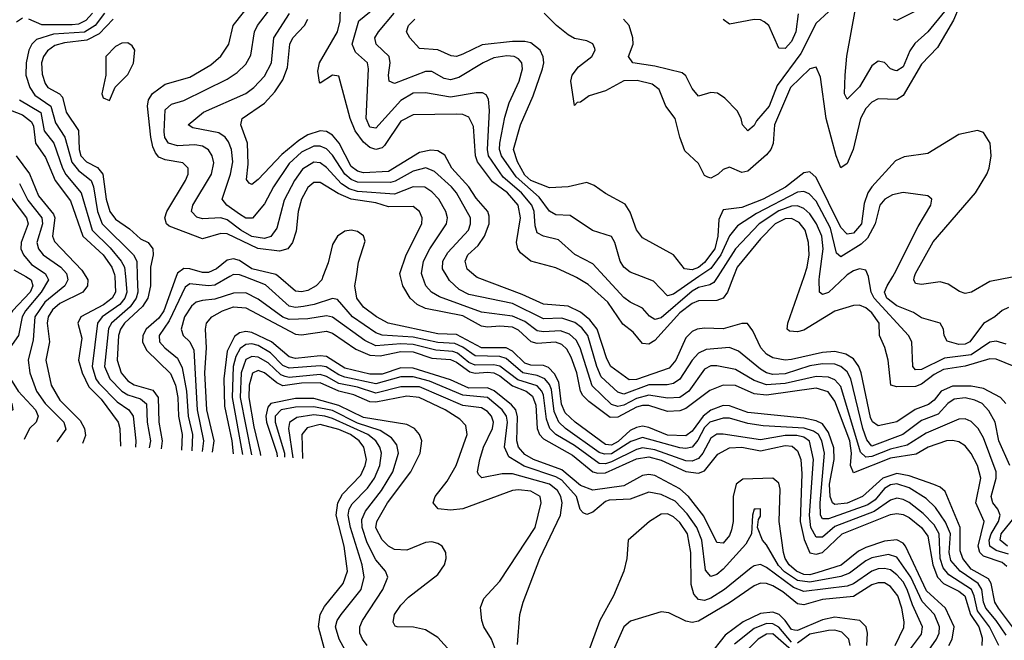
# Model space of a CAD drawing. Header units: inches. Extents: x 884549 to 1028252, y 526810 to 653624.
# Tile 161 of 256: x 921881 to 925057, y 578827 to 580829. Entities that reach past the tile are written whole.
import ezdxf

# ---------------------------------------------------------------- set-up
doc = ezdxf.new("R2010")
doc.units = ezdxf.units.IN
doc.header["$MEASUREMENT"] = 0
doc.layers.add('A9527', color=7, linetype='Continuous')
doc.layers.add('A9528', color=7, linetype='Continuous')

msp = doc.modelspace()

# ---------------------------------------------------------------- linework, layer by layer
at = {"layer": 'A9527', "color": 5}
for points, elevation in [([(921900.6, 580000), (921918.2, 579990), (921923.2, 579970), (921915, 579950), (921857.3, 579890), (921844.2, 579870), (921827.3, 579832.7), (921787.2, 579772.8), (921776.9, 579730), (921784.4, 579690), (921800.8, 579650), (921814.7, 579630), (921854.9, 579590), (921858.5, 579570), (921760.7, 579510), (921694.8, 579488.2)], 2220), ([(921968.2, 580000), (921973.2, 579990), (921950.2, 579950), (921899.1, 579890), (921889.2, 579870), (921876.4, 579810), (921848.8, 579770), (921843, 579750), (921851.2, 579670), (921876, 579630), (921931.4, 579570), (921940.2, 579550), (921933.7, 579530), (921912.6, 579510), (921894.7, 579474.6)], 2240), ([(922033.7, 580000), (922036.1, 579990), (922026.2, 579970), (921962.1, 579917.9), (921929.4, 579870), (921923.9, 579796.1), (921907.6, 579730), (921913.2, 579690), (921934.9, 579630), (921962.8, 579590), (922022.6, 579530), (922030, 579508.2), (922002.4, 579470), (922001, 579467.3)], 2260), ([(922094.3, 580000), (922100.4, 579990), (922099.9, 579970), (922084.6, 579950), (922010, 579912.9), (921986.9, 579893.1), (921972.8, 579870), (921969.4, 579850), (921977.2, 579790), (921965.3, 579730), (921982.2, 579650), (922010, 579600.9), (922075.8, 579535.8), (922090.1, 579510), (922092.9, 579487.1), (922082.8, 579461.7)], 2280), ([(922187.1, 580000), (922189.9, 579950.1), (922179.3, 579930), (922151.3, 579908.7), (922078.1, 579870), (922067.9, 579850), (922081.5, 579801.5), (922070.9, 579730), (922082, 579690), (922104.1, 579644.1), (922144, 579604), (922198.5, 579530), (922204.1, 579510), (922206, 579453.3)], 2320), ([(922221.5, 580000), (922226.3, 579950), (922220.3, 579930), (922204.1, 579910), (922147.1, 579870), (922131.2, 579850), (922114.8, 579710), (922126, 579670), (922135.7, 579655.7), (922195.6, 579595.6), (922233.3, 579570), (922247.2, 579550), (922255.5, 579470), (922254.8, 579450)], 2340), ([(922259.7, 580000), (922261.3, 579950), (922256, 579930), (922237.1, 579902.9), (922177.1, 579850), (922167.6, 579832.4), (922154.7, 579710), (922171.3, 579670), (922209.8, 579629.8), (922230, 579618.1), (922270, 579605.1), (922289.6, 579589.6), (922292.2, 579530), (922302.9, 579470), (922298.4, 579447)], 2360), ([(922302.2, 580000), (922302.2, 579970), (922293.6, 579930), (922276.7, 579903.3), (922218.9, 579850), (922205.4, 579830), (922199.8, 579810), (922195, 579730), (922207.5, 579690), (922230, 579663.3), (922250.4, 579650.4), (922310, 579633.6), (922327.4, 579610), (922329.7, 579530), (922340.7, 579470), (922336.6, 579444.4)], 2380), ([(922385.6, 580000), (922346.1, 579890), (922330, 579865.4), (922288.9, 579830), (922278.4, 579810), (922276.9, 579790), (922290, 579762.1), (922367.6, 579687.6), (922383.5, 579650), (922390.6, 579610), (922392.7, 579550), (922405.1, 579490), (922402.9, 579439.9)], 2420), ([(922558.3, 580000), (922510, 579972.7), (922490, 579970.2), (922430, 579976.3), (922414.2, 579965.8), (922362.9, 579857.1), (922330.4, 579810), (922332, 579790), (922349, 579770), (922390, 579736.3), (922405.1, 579705.1), (922419.3, 579630), (922424.3, 579550), (922438.4, 579490), (922436.1, 579437.6)], 2440), ([(925062.9, 578842.9), (925030.9, 578890.9), (924997.2, 578930), (924989.6, 578950), (924984, 578990), (924972.4, 579010), (924914.2, 579050), (924884.4, 579084.4), (924878.4, 579110), (924882.7, 579170), (924867.6, 579207.6), (924834.6, 579254.6), (924804.3, 579284.3), (924750, 579318.6), (924710, 579331), (924690, 579328.3), (924670, 579316), (924640.1, 579279.9), (924616.5, 579263.5), (924490, 579218), (924470, 579218.3), (924464.2, 579230), (924462.3, 579270), (924477, 579430), (924467.8, 579470), (924457.8, 579490), (924441.8, 579501.8), (924410.9, 579510.9), (924278.8, 579518.8), (924230, 579526.4), (924170, 579543.5), (924150, 579543.7), (924106.8, 579530), (924090, 579513.6), (924067.8, 579472.2), (924050, 579449.2), (924030, 579445), (924010, 579448), (923890, 579480.7), (923852.3, 579467.7), (923790, 579428.2), (923766.7, 579426.7), (923750, 579432.9), (923641.3, 579510), (923619.5, 579530), (923604.7, 579564.7), (923595.8, 579635.8), (923590, 579651.4), (923574.6, 579670), (923550, 579681.3), (923503.2, 579690), (923450, 579735.6), (923430, 579742.2), (923350, 579744.3), (923310, 579772.3), (923284.1, 579784.1), (923230, 579787), (923150, 579804.9), (923050, 579811.4), (923030, 579818.1), (922953.9, 579870), (922905.6, 579925.6), (922890, 579929.6), (922831, 579910), (922796.5, 579903.5), (922770, 579900.5), (922750, 579904.2), (922673.2, 579973.2), (922605.3, 580000)], 2440), ([(922858.7, 580000), (922855, 579990), (922837.5, 579970), (922810, 579955.3), (922790, 579950.7), (922770, 579953.3), (922715.6, 580000)], 2420), ([(925086.2, 578866.2), (925038.4, 578930), (925026.5, 578950), (925014.8, 579010), (925005.3, 579025.3), (924950, 579056), (924922.5, 579090), (924914.8, 579114.8), (924914.1, 579190), (924866.3, 579306.3), (924850, 579320.6), (924829.5, 579329.5), (924750, 579357.3), (924710, 579364.3), (924664.7, 579350), (924599.4, 579290), (924550, 579268.8), (924510, 579264.4), (924502.7, 579270), (924494.8, 579290), (924492.9, 579330), (924507.9, 579410), (924507, 579447), (924490, 579496.8), (924470, 579524.4), (924450, 579534.2), (924410, 579543), (924230, 579561.6), (924170, 579583.5), (924150, 579583.6), (924110, 579569.4), (924085.3, 579550), (924050, 579500.8), (924030, 579486.6), (923970, 579488.8), (923910, 579513.4), (923890, 579517.2), (923870, 579513.4), (923850, 579503.3), (923811.7, 579468.3), (923790, 579456.6), (923770, 579458.2), (923672.2, 579530), (923640.1, 579560.1), (923628.7, 579588.7), (923619.8, 579659.8), (923606.1, 579686.1), (923586.3, 579706.3), (923570, 579713.1), (923530, 579714.5), (923510, 579720.9), (923470, 579759.4), (923450, 579770.3), (923370, 579770.3), (923290, 579812.6), (923230, 579815), (923069.5, 579849.5), (923032.2, 579870), (922990, 579901.4), (922967.7, 579930), (922962.3, 579970), (922966.8, 580000)], 2420), ([(925064.9, 579064.9), (925050, 579078), (924990, 579097.7), (924977.5, 579110), (924972.4, 579130), (924991.9, 579210), (924965.2, 579270), (924981, 579350), (924970.5, 579390), (924949.7, 579429.7), (924930, 579454.1), (924910, 579467.1), (924890, 579471.5), (924870, 579469.6), (924811.3, 579450), (924773, 579427), (924690, 579414.1), (924570, 579366.6), (924560.7, 579390), (924563.6, 579430), (924558.4, 579470), (924510, 579598.3), (924488.5, 579628.5), (924450, 579639.5), (924290, 579616.9), (924250, 579621.7), (924190, 579648.5), (924150, 579650.2), (924107.2, 579632.8), (924030, 579574), (924010, 579566.8), (923970, 579564.7), (923910, 579583.6), (923890, 579584), (923870, 579578.5), (923810, 579546.2), (923785.5, 579545.5), (923716.8, 579596.8), (923696.8, 579616.8), (923690.1, 579630.1), (923678.3, 579690), (923659.6, 579739.6), (923645.9, 579765.9), (923630, 579780.7), (923608.9, 579788.9), (923550, 579784.6), (923530.5, 579790), (923490, 579827.2), (923470, 579836.5), (923430, 579840.1), (923390, 579836.4), (923370, 579840.3), (923310, 579873.6), (923190, 579896.9), (923163.2, 579910), (923140.5, 579930), (923116.1, 579970), (923109.5, 580000)], 2380), ([(925070, 579104.4), (925030, 579116.3), (925010, 579130), (925008, 579150), (925014.5, 579170), (925038.5, 579210), (925043.2, 579230), (925036, 579250), (925020.1, 579270), (925014.3, 579290), (925030.9, 579350), (925030, 579370), (924990, 579480.2), (924972.9, 579510), (924950, 579532.7), (924930, 579540.8), (924910, 579539.7), (924804.7, 579495.3), (924743.4, 579456.6), (924690, 579442.7), (924630, 579419.5), (924610, 579417.6), (924593.4, 579433.4), (924530, 579645.2), (924510, 579667.1), (924490, 579675), (924450, 579677.9), (924350, 579655.1), (924290, 579651.2), (924250, 579664.2), (924190, 579700.2), (924130, 579712.1), (924110, 579712.3), (924090, 579701.3), (924039.6, 579630), (924010, 579610.2), (923970, 579607.4), (923910, 579617.8), (923870, 579606.9), (923830, 579585.4), (923810, 579580.9), (923790, 579587.2), (923727.7, 579647.7), (923688.9, 579770), (923675.2, 579795.2), (923654.5, 579814.5), (923624.8, 579824.8), (923570, 579822), (923550, 579825.3), (923510, 579854.7), (923470, 579872.3), (923370, 579884.8), (923235.1, 579935.1), (923208.8, 579950), (923190.4, 579970), (923179.9, 580000)], 2360), ([(925075, 579390), (925039, 579470), (925027.4, 579530), (925007.4, 579567.4), (924985.8, 579590), (924961.8, 579601.8), (924930, 579608.4), (924895.1, 579604.9), (924874.5, 579590), (924843.8, 579556.2), (924790, 579535.2), (924729.2, 579490.8), (924630, 579453), (924613.7, 579473.7), (924599.9, 579510), (924562, 579670), (924550, 579692.3), (924530, 579709.9), (924510, 579717.2), (924470, 579718.8), (924430, 579711.9), (924350, 579685.9), (924310, 579684.5), (924289.5, 579689.5), (924270, 579700.8), (924199.7, 579759.7), (924170, 579771.7), (924095.3, 579764.7), (924070, 579753.1), (924050, 579730.8), (924010.5, 579669.5), (923990, 579655.4), (923969.6, 579650.4), (923910, 579650.3), (923830, 579620.9), (923810, 579627), (923756.7, 579676.7), (923742.1, 579710), (923712.9, 579810), (923694.2, 579834.2), (923671.6, 579851.6), (923630, 579865.7), (923570, 579863.7), (923470, 579913.1), (923330, 579941.7), (923297.8, 579957.8), (923267.4, 579987.4), (923259.9, 580000)], 2340), ([(925061.4, 579590), (925044, 579610), (924990, 579638.4), (924950, 579646.8), (924890, 579646), (924853.6, 579630), (924830, 579600.9), (924812.6, 579587.4), (924769.3, 579570.7), (924710, 579531.9), (924650, 579518.3), (924631.7, 579531.7), (924625.3, 579545.3), (924594.7, 579690), (924587.4, 579710), (924570, 579734.4), (924545.2, 579750), (924510, 579758.2), (924470, 579755.1), (924370, 579732.1), (924349.8, 579730.2), (924310, 579737.7), (924289.3, 579749.3), (924270.9, 579770), (924245.3, 579825.3), (924228.3, 579848.3), (924210, 579848.2), (924150, 579831.8), (924090, 579834), (924066, 579830), (924050, 579822.3), (924030, 579802.5), (923997.7, 579730), (923976, 579704), (923870, 579668.3), (923846.5, 579666.5), (923787.4, 579710), (923774.2, 579734.2), (923743.7, 579830), (923720.2, 579860.2), (923690, 579885), (923650, 579905), (923570, 579911), (923501.9, 579941.9), (923356.6, 579996.6), (923352.5, 580000)], 2320), ([(924183.4, 580000), (924164.2, 579950), (924150, 579930.6), (924130, 579923.3), (924070, 579921.5), (924050, 579913.5), (924010, 579883.2), (923930, 579793.4), (923910, 579781.8), (923890, 579784.3), (923860.1, 579820.2), (923826.7, 579846.7), (923777.4, 579917.4), (923714.4, 579974.4), (923677.1, 579997.1), (923670.7, 580000)], 2280), ([(924132.2, 580000), (924119.6, 579980.4), (924106.9, 579973.1), (924070, 579964.6), (924050, 579952.7), (923950, 579866.9), (923930, 579861.4), (923912.3, 579872.3), (923890, 579898.5), (923850, 579917.5), (923830, 579932.2), (923767.5, 580000)], 2260), ([(924071.7, 580000), (923990, 579943.4), (923970, 579938.3), (923924.8, 579984.8), (923886.6, 580000)], 2240), ([(925088.1, 579710), (925030, 579733.8), (925010, 579735.1), (924930, 579710.6), (924860.2, 579699.8), (924830, 579683.9), (924790, 579652.6), (924770, 579645.5), (924710, 579644.5), (924690.8, 579650), (924682.1, 579730), (924671.4, 579771.4), (924654.6, 579810), (924652.8, 579850), (924630, 579883.4), (924610, 579899.4), (924590, 579907.8), (924570, 579906.5), (924510, 579888.8), (924410, 579827.5), (924390, 579821.6), (924363.4, 579823.4), (924356.4, 579830), (924358.8, 579850), (924410.9, 580000)], 2280), ([(924544.5, 580000), (924490, 579948.6), (924470, 579941.9), (924460.7, 579950), (924459.6, 579990), (924460.9, 580000)], 2260), ([(925062.3, 579782.3), (925030, 579791.5), (925010, 579788.1), (924950, 579747.4), (924863.7, 579736.3), (924790, 579699.8), (924770, 579699.2), (924761.6, 579710), (924758.4, 579790), (924747.8, 579810), (924637, 579930), (924627.3, 579950), (924619, 579999), (924618.6, 580000)], 2260), ([(925070, 579899.8), (925050, 579890.6), (925026.2, 579870), (924990, 579848.4), (924945.1, 579790), (924930, 579781.5), (924910, 579780.9), (924872.1, 579792.1), (924862.3, 579810), (924861.1, 579830), (924849.9, 579849.9), (924790, 579867), (924764.4, 579884.4), (924710, 579905.9), (924677.5, 579930), (924669.8, 579950), (924678.4, 579970), (924696.7, 580000)], 2240), ([(925082.2, 579997.8), (925010, 579984.4), (924950.6, 579949.4), (924930, 579945.6), (924911.8, 579951.8), (924875.9, 579975.9), (924850, 579982.7), (924790, 579974), (924770, 579977.3), (924764.8, 579990), (924767.6, 580000)], 2220), ([(925039.4, 578810), (925009.5, 578870), (924970, 578921.4), (924960, 578970), (924950.5, 578990), (924877.4, 579037.4), (924859.9, 579059.9), (924849.8, 579090), (924846.4, 579170), (924830, 579199.1), (924795.5, 579235.5), (924750, 579270.7), (924730, 579281.1), (924710, 579284.8), (924690, 579279), (924637.5, 579242.5), (924510, 579193.8), (924470, 579159.7), (924450, 579159), (924432.9, 579190), (924428.2, 579230), (924441.2, 579410), (924428.9, 579468.9), (924410, 579481.9), (924387.5, 579487.5), (924350, 579487.5), (924270, 579473.1), (924150, 579492), (924130, 579491.5), (924110, 579479.1), (924084, 579430), (924070, 579413.1), (924050, 579404.7), (924030, 579405.6), (923930, 579440.6), (923890, 579447.2), (923870, 579442.3), (923790, 579402.1), (923770, 579396), (923750, 579397.3), (923670, 579454.8), (923610.6, 579490), (923590.9, 579510), (923580.1, 579540.1), (923570, 579617.1), (923565.2, 579630), (923550, 579647.2), (923487.1, 579667.1), (923430, 579711.1), (923410, 579715.7), (923350, 579714.7), (923330, 579722.3), (923292.5, 579752.5), (923278, 579758), (923222.7, 579762.7), (923150, 579780.6), (923110, 579782.9), (923030, 579777.1), (922993.9, 579793.9), (922890, 579869.1), (922870, 579873.4), (922810, 579863.7), (922750, 579861.8), (922730, 579869.2), (922650, 579927), (922610, 579947.1), (922570, 579946.2), (922510, 579927.3), (922470, 579922.7), (922450, 579917), (922435.3, 579904.7), (922412.6, 579870), (922401.4, 579830), (922408.2, 579810), (922430, 579789.1), (922442.3, 579762.3), (922453.5, 579570), (922473.8, 579470), (922469.4, 579435.4)], 2460), ([(922502.4, 579433.1), (922508, 579470), (922484.8, 579570), (922477.9, 579690), (922483.8, 579770), (922479.9, 579830), (922483.4, 579850), (922500.9, 579870), (922534.8, 579890), (922570, 579902), (922610, 579899.6), (922770, 579814.2), (922790, 579812.4), (922870, 579824.4), (922890, 579817), (922965.3, 579765.3), (923010, 579746.9), (923043.9, 579743.9), (923110, 579757.9), (923150, 579757.2), (923210, 579737.1), (923270, 579733), (923290, 579724), (923332.6, 579692.6), (923350, 579688.5), (923390, 579692.1), (923410, 579689.3), (923430, 579679.3), (923470, 579647.1), (923514.8, 579630), (923534.5, 579614.5), (923545.5, 579585.5), (923549.4, 579509.4), (923557.2, 579490), (923570, 579476.4), (923663.5, 579423.5), (923729.9, 579370), (923745.7, 579365.7), (923770, 579366.6), (923870, 579411.5), (923910, 579418.4), (923950, 579407.7), (924030, 579371.6), (924070, 579365.9), (924090, 579373), (924132.4, 579427.6), (924170, 579447.1), (924210, 579449.8), (924270, 579437.4), (924350, 579455.5), (924372.4, 579452.4), (924390, 579438.3), (924400.4, 579410), (924403.8, 579363.8), (924398.8, 579210), (924411.7, 579151.7), (924430, 579109.1), (924450, 579104.7), (924470, 579110.2), (924533.8, 579170), (924690, 579232.1), (924710, 579236.1), (924730, 579232.8), (924750, 579222.6), (924790, 579190.9), (924810, 579162.1), (924826.2, 579070), (924841.3, 579030), (924860.3, 579010), (924910, 578985), (924929.7, 578969.7), (924948.1, 578910), (924974.9, 578870), (924985.1, 578834.9), (924984.6, 578810)], 2480), ([(924877.6, 578810), (924888.7, 578830), (924895.1, 578870), (924866.7, 578930), (924806, 578986), (924738.4, 579130), (924730, 579140.2), (924710, 579150.4), (924670, 579146), (924610, 579126.5), (924586.2, 579113.8), (924530.8, 579069.2), (924455.2, 579044.8), (924430, 579037.7), (924410, 579038.9), (924386, 579050), (924362.8, 579070), (924350.2, 579090), (924344.7, 579110), (924330.2, 579210), (924333.9, 579314), (924330, 579333.8), (924310, 579349.9), (924213.8, 579346.2), (924192, 579330), (924182.1, 579290), (924182.6, 579210), (924177.3, 579182.7), (924170, 579164.3), (924150, 579140.2), (924130, 579141.6), (924087.5, 579227.5), (924038.3, 579290), (924010, 579314.7), (923930, 579357.9), (923910, 579362), (923890, 579358.1), (923830, 579324.7), (923730, 579310.8), (923690, 579326.5), (923630, 579376.3), (923538.4, 579410), (923510, 579426), (923489.8, 579449.8), (923484.4, 579470), (923487, 579547), (923480.8, 579570), (923466.7, 579586.7), (923410.9, 579630.9), (923390, 579641.5), (923330, 579639.7), (923270, 579667.2), (923150, 579705), (923110, 579705.4), (923050, 579685.5), (923010, 579685.3), (922930, 579704.9), (922870, 579741.9), (922850, 579744.1), (922770, 579735.8), (922750, 579741.2), (922693.2, 579790), (922630, 579819.4), (922610, 579822.8), (922590, 579818.9), (922573.8, 579806.3), (922550, 579758.9), (922538.7, 579670), (922541.8, 579581.8), (922564.8, 579470), (922569.4, 579428.6)], 2520), ([(924796.4, 578770), (924837.9, 578830), (924847.1, 578850), (924848.1, 578870), (924831.2, 578910), (924792.2, 578952.2), (924755.3, 579030), (924710, 579095.2), (924683.7, 579103.7), (924630, 579092.9), (924610, 579082.8), (924557.3, 579042.7), (924530, 579032.6), (924430, 579014.3), (924390, 579019.7), (924347.9, 579047.9), (924328.2, 579068.2), (924290, 579135), (924277.1, 579150), (924261.1, 579190), (924264.2, 579215.8), (924270, 579226.8), (924270.4, 579250.4), (924254, 579250), (924250, 579249.5), (924244, 579230), (924241, 579170), (924223.1, 579136.9), (924150, 579056.5), (924130, 579039.3), (924110, 579032.1), (924093.3, 579053.3), (924080.7, 579150), (924064.8, 579190), (924034.3, 579234.3), (923995, 579275), (923950, 579296.5), (923910, 579304.9), (923850, 579282.2), (923781.7, 579278.3), (923770, 579274.5), (923730, 579239.9), (923710, 579232.9), (923698, 579238), (923688.6, 579248.6), (923676.5, 579290), (923630, 579342.8), (923610, 579354.4), (923507.9, 579387.9), (923458.8, 579418.8), (923444.5, 579450), (923454.5, 579530), (923451.1, 579550), (923437.3, 579570), (923390, 579610.1), (923310, 579617), (923202.9, 579662.9), (923150, 579676.3), (923110, 579676.1), (923030, 579654.1), (922930, 579675), (922910, 579682.6), (922869.1, 579709.1), (922850, 579711.8), (922750, 579704.1), (922730, 579713.3), (922690, 579754), (922650, 579777.7), (922630, 579783.5), (922610, 579781.3), (922591.9, 579768.1), (922577.4, 579742.6), (922569.1, 579710), (922565.9, 579610), (922598.9, 579426.5)], 2540), ([(923486.7, 578813.3), (923493.7, 578910), (923504.6, 578950), (923558.3, 579090), (923625.4, 579230), (923631, 579270), (923626.7, 579290), (923615.3, 579310), (923589.4, 579330), (923470, 579363.1), (923436.9, 579363.1), (923371.2, 579351.2), (923361.1, 579361.1), (923357.4, 579370), (923364.5, 579410), (923377.2, 579450), (923405.7, 579510), (923409.6, 579530), (923402.7, 579550), (923390, 579565.2), (923370, 579577), (923310, 579584.6), (923170, 579643.8), (923110, 579644.2), (923030, 579624.2), (922970, 579643.2), (922910, 579654.8), (922870, 579678.1), (922850, 579684), (922750, 579674.9), (922737.1, 579677.1), (922723.3, 579683.3), (922681.9, 579721.9), (922650, 579740), (922630, 579742.5), (922610, 579732.1), (922594.9, 579690), (922592.1, 579610), (922628.2, 579424.6)], 2560), ([(923415.9, 578795.9), (923403.1, 578830), (923378.4, 578870), (923371.2, 578890), (923367.2, 578932.8), (923378.3, 578961.7), (923430, 579016.9), (923543.1, 579190), (923562.8, 579270), (923559.2, 579290), (923530, 579307.3), (923490, 579312.4), (923470, 579310.3), (923310, 579250.3), (923270, 579245.9), (923230.9, 579250.9), (923214, 579270), (923220.7, 579290), (923259.9, 579340.1), (923288.3, 579390), (923323.6, 579490), (923319.8, 579519.8), (923300.4, 579540.4), (923253, 579570), (923169.5, 579609.5), (923130, 579614.2), (923030, 579594.5), (923010, 579596.3), (922958.9, 579618.9), (922910, 579630.2), (922850, 579656.8), (922790, 579656.6), (922730, 579647.8), (922710, 579656.7), (922670, 579689.7), (922650, 579696.5), (922632.1, 579687.9), (922620.5, 579650), (922619.7, 579610), (922635.6, 579515.6), (922656.8, 579430), (922657.5, 579422.6)], 2580), ([(923270.3, 578790), (923230, 578835.5), (923190, 578860.4), (923151.2, 578868.8), (923098, 578870), (923092.1, 578872.1), (923085, 578885), (923089.9, 578910), (923110, 578939.5), (923134.8, 578965.2), (923230, 579038.5), (923251.2, 579070), (923256.9, 579090), (923255.4, 579110), (923243.4, 579130), (923230, 579139.2), (923210, 579144.1), (923190, 579141.9), (923130, 579117), (923090, 579119.2), (923070, 579129.9), (923050, 579151), (923030, 579188.9), (923032.9, 579210), (923066.7, 579270), (923142.4, 579370), (923172.9, 579430), (923177.7, 579470), (923170.8, 579490), (923154.5, 579510), (923130, 579523), (922990, 579545.8), (922910, 579584), (922830, 579606.5), (922770, 579607), (922690.7, 579590), (922680.9, 579579.1), (922674.3, 579550), (922676.5, 579530), (922710.6, 579430), (922711.5, 579418.9)], 2620), ([(922830, 579579.9), (922770, 579578.7), (922724.6, 579570), (922704.7, 579550), (922705.3, 579530), (922735, 579430), (922734.8, 579417.3)], 2640), ([(923001.7, 578810), (922986.2, 578830), (922978, 578850), (922978.4, 578870), (922986.9, 578890), (923052.5, 578990), (923068, 579030), (923061.2, 579050), (923030, 579086.1), (923001.4, 579141.4), (922985, 579190), (922984.1, 579215.9), (922996.4, 579243.6), (923048.3, 579310), (923084.1, 579370), (923102.2, 579430), (923097.2, 579457.2), (923079.9, 579479.9), (923043.3, 579503.3), (922970, 579527.2), (922890, 579567.5), (922830, 579579.9)], 2640), ([(922830, 579553.5), (922775.1, 579544.9), (922751.2, 579528.8), (922747.8, 579510), (922761.7, 579415.4)], 2660), ([(922955.6, 578750), (922910.9, 578830), (922899.8, 578870), (922905.1, 578890), (922917.4, 578910), (922982.5, 578990), (922992.3, 579030), (922985.2, 579070), (922948.1, 579190), (922940, 579230), (922943.3, 579250), (922952.7, 579267.3), (923002.8, 579317.2), (923025, 579350), (923042.6, 579390), (923048.2, 579430), (923042.9, 579450), (923029.1, 579470), (923003.5, 579490), (922890, 579541.8), (922864.7, 579550), (922830, 579553.5)], 2660), ([(922850, 579522.6), (922808, 579512), (922790.6, 579490), (922793, 579413.3)], 2680), ([(922871.9, 578770), (922844.4, 578870), (922849.6, 578910), (922863.9, 578936.1), (922924.2, 579010), (922938.2, 579050), (922927.6, 579130), (922901.6, 579230), (922906.8, 579270), (922922.4, 579297.6), (922980.7, 579359.4), (922995.2, 579390), (922998.9, 579410), (922991, 579450), (922975.9, 579470), (922947.4, 579490), (922910, 579506.8), (922850, 579522.6)], 2680), ([(924747.7, 578790), (924790, 578846.9), (924793.1, 578870), (924760.6, 578940.6), (924743.7, 578990), (924730, 579014.7), (924710, 579037.7), (924690, 579053.5), (924670, 579058.7), (924650, 579057.3), (924630, 579050), (924570.8, 579009.2), (924550, 579001.2), (924410, 578984.5), (924377.2, 578997.2), (924290, 579061.2), (924270, 579070.9), (924250, 579066.9), (924239.9, 579060.1), (924154.2, 578990), (924110, 578962.1), (924090, 578954.7), (924070, 578958.2), (924055.5, 578975.5), (924046.2, 579006.2), (924045.2, 579110), (924034.7, 579170), (924010, 579207), (923990, 579224.7), (923970, 579234.3), (923950, 579233.4), (923912.5, 579210), (923843.1, 579150), (923839.6, 579090), (923829.6, 579050), (923796.3, 578970), (923751.8, 578890), (923700.1, 578750)], 2560), ([(925066.7, 579130), (925043.5, 579150), (925046.3, 579170), (925111.5, 579250)], 2340), ([(924705, 578810), (924732.2, 578867.8), (924733.7, 578886.3), (924726, 578930), (924713.1, 578970), (924690, 579000.2), (924670, 579011.7), (924650, 579012.5), (924630, 579005), (924570, 578967.8), (924470, 578958.3), (924410, 578940.8), (924390, 578944), (924342.5, 578982.5), (924310, 579002.3), (924290, 579010), (924270, 579010.8), (924250, 579002.2), (924170, 578947.5), (924070, 578887.8), (924050, 578884.3), (924030, 578888.7), (923975.1, 578915.1), (923950, 578917.9), (923851.3, 578888.7), (923829, 578870), (923786.9, 578773.1)], 2580), ([(924613.7, 578810), (924615.6, 578850), (924611.3, 578870), (924590.6, 578890.6), (924510, 578901.2), (924470, 578892.2), (924390, 578858.3), (924379.6, 578859.6), (924370, 578861.2), (924350, 578890.9), (924330.2, 578910), (924310, 578917), (924270, 578912.8), (924214, 578886), (924156.7, 578843.3), (924103.8, 578776.2)], 2620), ([(924370, 578820.3), (924330, 578869), (924310, 578880.2), (924290, 578880.8), (924250, 578864.5), (924186.3, 578813.7)], 2640), ([(924370, 578794.6), (924310, 578847.3), (924290, 578845.9), (924263.3, 578830), (924203.1, 578770)], 2660), ([(924559.8, 578810), (924555, 578830), (924533.1, 578853.1), (924510, 578859.1), (924490, 578858.3), (924430, 578846.1), (924390, 578817.8)], 2640)]:
    msp.add_lwpolyline(points, dxfattribs=dict(at, elevation=elevation))
at = {"layer": 'A9528', "color": 5}
for points, elevation in [([(923767.5, 580000), (923730, 580040.6), (923671.2, 580071.2), (923618.8, 580118.8), (923569.9, 580129.9), (923550, 580141.6), (923543.5, 580163.5), (923540.5, 580210), (923532.4, 580230), (923499.3, 580270), (923440.6, 580320.6), (923393, 580390), (923390, 580410), (923396.2, 580536.2), (923392.6, 580572.6), (923385.8, 580585.8), (923373.2, 580593.2), (923352.9, 580592.9), (923270, 580578.6), (923190, 580593.1), (923150, 580591.5), (923110, 580568.3), (923030, 580478.7), (923010, 580482.3), (922998.7, 580510), (923005.9, 580670), (923002.8, 580690), (922963.8, 580723.8), (922953.4, 580750), (922974.5, 580825.5), (923078.3, 580910)], 2260), ([(923109.5, 580000), (923107.3, 580010), (923127.2, 580070), (923177.5, 580170), (923178.8, 580190), (923170.9, 580210), (923150, 580225.7), (923070, 580224.6), (923030, 580238.2), (922950, 580250), (922907.8, 580267.8), (922850, 580303.3), (922830, 580303.1), (922810, 580287), (922789.8, 580250), (922778.9, 580210), (922773, 580147), (922760.9, 580110), (922746.1, 580090), (922718.3, 580081.7), (922649.1, 580090.9), (922550, 580137.6), (922530, 580139.3), (922470, 580121.3), (922362.7, 580162.7), (922354.2, 580170), (922349.2, 580189.2), (922355.4, 580210), (922415.6, 580310), (922423.9, 580330), (922423.8, 580350), (922406.8, 580366.8), (922350, 580376.7), (922330, 580384.8), (922318.8, 580398.8), (922310, 580418.2), (922303.9, 580450), (922293.4, 580550), (922295.9, 580570), (922309.2, 580590.8), (922350, 580620.6), (922430, 580643.8), (922497.1, 580682.9), (922529.2, 580710.8), (922555.6, 580750), (922569.5, 580810), (922631.8, 580888.2)], 2380), ([(922154.5, 580850), (922123.8, 580810), (922090, 580788.4), (921990, 580782.4), (921935.4, 580764.6), (921919.7, 580750), (921910, 580730.6), (921902, 580690), (921900.7, 580650), (921912.9, 580610), (921930, 580585.3), (921980.8, 580550), (921996.3, 580496.3), (922026.1, 580450), (922049, 580369), (922070, 580342.4), (922111.1, 580310), (922118.4, 580290), (922131.5, 580210), (922146.9, 580170), (922247.3, 580070), (922258.1, 580050), (922259.7, 580000)], 2360), ([(922115.9, 580850), (922093.7, 580826.3), (922070, 580814.7), (922050, 580811.7), (921952.3, 580812.3), (921910, 580830.2)], 2340), ([(923179.9, 580000), (923176.4, 580010), (923183.8, 580050), (923203.7, 580090), (923257.3, 580170), (923260.9, 580190), (923255.5, 580210), (923232.2, 580250), (923210, 580273.8), (923188, 580288), (923150, 580289.9), (923090, 580266.3), (922970, 580274.6), (922943.5, 580283.5), (922919.1, 580299.1), (922870, 580352.1), (922850, 580367.4), (922830, 580369.6), (922793.4, 580346.6), (922767.3, 580310), (922733.9, 580246.1), (922710, 580156.5), (922690.3, 580129.7), (922670, 580122.9), (922630, 580129.2), (922593.6, 580150), (922550, 580182.9), (922530, 580189.7), (922470, 580186.4), (922452.2, 580192.2), (922434.9, 580210), (922439.5, 580230), (922499.9, 580330), (922507, 580367), (922502.1, 580390), (922489.4, 580409.4), (922470, 580420.4), (922445.2, 580425.2), (922390, 580422), (922361.1, 580430), (922349.3, 580449.2), (922347.1, 580467.1), (922350, 580538), (922370, 580556.4), (922410, 580567.8), (922550, 580636.6), (922581.9, 580658.1), (922610, 580685.4), (922625.9, 580714.1), (922637.8, 580790), (922648, 580810), (922693.7, 580870)], 2360), ([(923259.9, 580000), (923245, 580025), (923245.9, 580050), (923261.9, 580078.1), (923328, 580150), (923335, 580170), (923334.4, 580190), (923290.2, 580270), (923273.9, 580290), (923218.7, 580338.7), (923190.5, 580350.5), (923150, 580339.8), (923092.1, 580307.9), (923076.5, 580303.5), (922970, 580304.9), (922950, 580313.6), (922929.3, 580330), (922890, 580391.9), (922870, 580412.3), (922850, 580421.1), (922830, 580420.9), (922790, 580400.9), (922750, 580364.6), (922698.9, 580290), (922670, 580234.2), (922631.4, 580188.6), (922610, 580188.5), (922590, 580200.9), (922549.3, 580230), (922533.4, 580250), (922560.5, 580330), (922567.7, 580370), (922563.6, 580410), (922554.4, 580434.4), (922543.4, 580450), (922523.3, 580463.3), (922439.4, 580479.4), (922424.4, 580490), (922473.9, 580530), (922610, 580590.9), (922636.1, 580610), (922670, 580647), (922693.4, 580690), (922700.9, 580770), (922751.3, 580848.7)], 2340), ([(923670.7, 580000), (923610, 580027.8), (923529.9, 580049.9), (923496.6, 580076.6), (923487.7, 580090), (923483.7, 580110), (923496.6, 580190), (923488.6, 580230), (923454.4, 580270), (923405.7, 580305.7), (923357.7, 580370), (923351.5, 580390), (923344.1, 580484.1), (923330, 580514.2), (923310, 580522.8), (923290, 580524.1), (923150, 580522.3), (923110, 580501), (923057.2, 580422.8), (923050, 580415.2), (923030, 580409.5), (923010, 580416.5), (922990, 580433.3), (922963.3, 580470), (922946.5, 580510), (922910, 580647), (922890, 580649.8), (922850, 580624), (922847.5, 580627.5), (922842.5, 580662.5), (922847.4, 580690), (922906, 580790), (922914.8, 580825.2), (922915.2, 580870)], 2280), ([(923886.6, 580000), (923850, 580014.6), (923830, 580029.9), (923818, 580050), (923800.6, 580110), (923789.5, 580129.5), (923728.7, 580148.7), (923656.7, 580196.7), (923610, 580199.7), (923590, 580211.5), (923556.5, 580256.5), (923481.9, 580321.9), (923434.4, 580390), (923428.8, 580410), (923430, 580430), (923445.2, 580514.8), (923459.9, 580560.1), (923491.7, 580630), (923502.1, 580670), (923500.4, 580690), (923490, 580702.8), (923476, 580710), (923452.3, 580712.3), (923410, 580706.1), (923375.6, 580690), (923297.7, 580642.3), (923270, 580635.2), (923250, 580639.3), (923210, 580661.1), (923190, 580662), (923090, 580622.8), (923072, 580630), (923069.9, 580650), (923075.9, 580690), (923072.3, 580710), (923030.9, 580750), (923026.8, 580770), (923038.3, 580790), (923089.1, 580850)], 2240), ([(924911.7, 580870), (924892.4, 580827.6), (924841.2, 580738.8), (924790, 580684.9), (924730, 580584.5), (924710, 580571.1), (924650, 580573.5), (924630, 580562.4), (924610, 580542.2), (924593.3, 580510), (924569, 580410), (924550, 580364.3), (924530, 580350.7), (924514.7, 580390), (924482.1, 580510), (924463.8, 580643.8), (924450, 580676), (924430, 580669.8), (924367.6, 580610), (924315.3, 580490), (924310.9, 580429.1), (924304.2, 580410), (924290, 580392.7), (924230, 580340.4), (924210, 580336.1), (924170, 580353.3), (924150, 580345.2), (924133.7, 580330), (924110, 580317.4), (924100.4, 580320.4), (924090, 580326.2), (924070, 580365), (924026.2, 580406.2), (924010, 580449.6), (923995, 580510), (923965.4, 580550), (923943.4, 580603.4), (923921.1, 580621.1), (923872.6, 580632.6), (923830, 580631.9), (923770, 580599.2), (923717.4, 580582.6), (923690, 580563), (923678.6, 580561.5), (923670, 580552.3), (923658.9, 580630), (923662.8, 580650), (923683.4, 580676.6), (923726.6, 580710), (923737.3, 580730), (923735.8, 580735.8), (923730, 580750.9), (923710, 580760.1), (923670, 580768), (923650, 580780.1), (923611.8, 580810), (923572.3, 580850)], 2180), ([(924490, 580853.7), (924450, 580817.1), (924400.6, 580719.4), (924323.6, 580616.4), (924298.2, 580550), (924257.2, 580502.8), (924250, 580487.1), (924230, 580469.8), (924212.4, 580490), (924208.5, 580510), (924194.6, 580534.6), (924155.2, 580575.2), (924131.5, 580591.5), (924110, 580594), (924070, 580582), (924050, 580606.3), (924030, 580647.7), (924017.3, 580657.3), (923930, 580678.9), (923858, 580690), (923844.8, 580710), (923859.2, 580750), (923858.7, 580770), (923846.4, 580810), (923828.3, 580830)], 2160), ([(924392.3, 580847.7), (924383.9, 580790), (924370, 580758.2), (924350, 580735.4), (924330, 580737), (924296.9, 580810), (924282, 580822), (924270, 580828.2), (924250, 580829.8), (924170, 580814.3), (924149.8, 580829.8)], 2140), ([(924864.4, 580855.6), (924810, 580789.1), (924767.8, 580752.2), (924752, 580728), (924730, 580677), (924710, 580663.6), (924704.6, 580664.6), (924689.7, 580669.7), (924670, 580690.4), (924650, 580694.6), (924630, 580680.2), (924590, 580611.9), (924550, 580572.1), (924540.8, 580590), (924543, 580650), (924549.3, 580710.7), (924576.5, 580863.5)], 2160), ([(924765.5, 580854.5), (924710, 580826), (924699.3, 580830)], 2140), ([(921890, 580834), (921870, 580820.3)], 2340), ([(922182.1, 580830), (922136.9, 580783.1), (922097.2, 580762.8), (922025.6, 580754.4), (921994.3, 580745.7), (921970, 580728.7), (921957.3, 580710), (921951.3, 580690), (921952.7, 580652.7), (921963.4, 580623.4), (921971.8, 580610), (922009.4, 580589.4), (922019.1, 580579.1), (922031, 580530), (922070.8, 580470.8), (922072.2, 580410), (922078.1, 580390), (922096.4, 580370), (922131.5, 580351.5), (922149.2, 580330), (922159.5, 580250), (922171, 580210), (922190, 580185.6), (922234.5, 580154.5), (922270, 580122.1), (922294.8, 580110), (922310.4, 580090), (922310.9, 580070), (922302.3, 580030), (922302.2, 580000)], 2380), ([(923352.5, 580000), (923324.1, 580024.1), (923317.4, 580050), (923326.5, 580070), (923359.3, 580100.7), (923380.4, 580130), (923394.7, 580170), (923394.7, 580194.7), (923390.3, 580210.3), (923353.2, 580253.2), (923329.5, 580290), (923274.2, 580350), (923251.9, 580391.9), (923230, 580405.6), (923207.4, 580407.4), (923170, 580400.3), (923070, 580339.2), (922990, 580334.5), (922970, 580340.4), (922950, 580355.4), (922911, 580430), (922890, 580455.9), (922870, 580468.1), (922850, 580470.4), (922810, 580457.4), (922780.6, 580439.4), (922726.1, 580393.9), (922650, 580313.7), (922630, 580297), (922621.3, 580301.3), (922612.7, 580312.7), (922617.5, 580362.5), (922615.6, 580430), (922593.7, 580490), (922598, 580510), (922670, 580559.5), (922703.5, 580596.5), (922730, 580635.1), (922745.1, 580674.9), (922752.4, 580750), (922762.3, 580770), (922799.5, 580810), (922810.5, 580830)], 2320), ([(924767.6, 580000), (924770.4, 580010), (924827.4, 580112.6), (924963.6, 580270), (925000.2, 580330), (925008.1, 580350), (925014.3, 580390), (925011.1, 580430), (924990, 580464.4), (924970, 580470.8), (924910, 580458.7), (924810, 580397.1), (924733.9, 580386.1), (924706.1, 580373.9), (924630, 580289.9), (924616.9, 580270), (924604.7, 580235.3), (924595.9, 580170), (924570, 580139.6), (924550, 580137.2), (924530, 580157.9), (924450, 580319.7), (924430, 580337.9), (924410, 580334.4), (924351.5, 580288.5), (924279.2, 580250), (924210, 580222.5), (924150, 580215.2), (924135.8, 580184.2), (924133.2, 580130), (924122.8, 580090), (924090, 580045.2), (924070, 580029.6), (924050, 580022), (924024.7, 580024.7), (923990, 580069.9), (923890, 580124.9), (923870.7, 580150.7), (923850, 580207.6), (923833.5, 580233.5), (923770, 580268), (923734.3, 580294.3), (923710, 580303), (923650, 580289.9), (923590, 580286.5), (923530, 580309.7), (923510, 580327.3), (923486.3, 580370), (923473.5, 580410), (923495.8, 580490), (923537.2, 580582.8), (923566.9, 580670), (923571, 580690), (923568.9, 580708.9), (923559.3, 580730), (923530, 580754.3), (923510, 580758.7), (923470, 580758.1), (923372.7, 580747.3), (923310, 580717), (923290, 580710.4), (923272.4, 580712.4), (923230, 580731.7), (923170, 580735.3), (923138.9, 580770), (923127.9, 580790), (923135, 580810), (923154.8, 580830)], 2220), ([(921880.5, 580570), (921949.1, 580529.1), (921959.7, 580470), (921990.7, 580430), (922018.3, 580350), (922030, 580329.1), (922079.1, 580270), (922114.9, 580150), (922173, 580093), (922208.4, 580050), (922218.6, 580030), (922221.5, 580000)], 2340), ([(921826.4, 580546.4), (921890, 580522.2), (921919.3, 580499.3), (921925, 580485), (921931.5, 580430), (921964, 580384), (921994.8, 580310), (922044.2, 580244.2), (922084.1, 580130), (922149.6, 580070), (922177.9, 580030), (922186.8, 580006.7), (922187.1, 580000)], 2320), ([(921869.6, 580389.6), (921912, 580332), (921940.9, 580260.9), (921990, 580201.8), (921993.8, 580190), (921986.9, 580130), (921992.8, 580112.8), (922081.2, 580021.2), (922094.3, 580000)], 2280), ([(921790, 580336.7), (921903.2, 580190), (921908, 580170), (921885.1, 580110), (921884.8, 580090), (921893.2, 580070), (921919.3, 580039.3), (921963.3, 580010), (921968.2, 580000)], 2240), ([(921880.2, 580300.2), (921906.8, 580246.8), (921952.1, 580190), (921953.8, 580170), (921936.5, 580110), (921941.8, 580090), (921956, 580070), (922013.4, 580030), (922031.2, 580010), (922033.7, 580000)], 2260), ([(924696.7, 580000), (924702.8, 580010), (924778.4, 580161.6), (924819.5, 580230), (924822.6, 580250), (924810, 580261), (924730, 580271.4), (924696.1, 580263.9), (924671.3, 580250), (924654.8, 580230), (924640.1, 580170), (924615.7, 580124.3), (924595.1, 580104.9), (924530, 580064.1), (924515.2, 580075.2), (924495.7, 580155.7), (924450, 580243.3), (924427.2, 580267.2), (924410, 580274.9), (924390, 580272.2), (924257, 580203), (924196.2, 580163.8), (924170, 580131.8), (924142.3, 580070), (924110, 580026.5), (924071.7, 580000)], 2240), ([(924460.9, 580000), (924473, 580090), (924468.5, 580130), (924451, 580170), (924430, 580201.9), (924410, 580219.9), (924390, 580227.7), (924370, 580227), (924330, 580211.6), (924266.1, 580170), (924190, 580089.9), (924132.2, 580000)], 2260), ([(924410.9, 580000), (924421.3, 580030), (924427, 580070), (924424.9, 580110), (924414.8, 580150), (924394.6, 580174.6), (924370, 580186.9), (924350, 580186.3), (924317.7, 580170), (924270, 580122.2), (924194.9, 580030), (924183.4, 580000)], 2280), ([(922966.8, 580000), (922973.7, 580046.3), (922994.7, 580114.7), (922990, 580131.9), (922970, 580145), (922950, 580149.9), (922930, 580146.5), (922906, 580130), (922890, 580103.5), (922875.5, 580044.5), (922858.7, 580000)], 2420), ([(922715.6, 580000), (922707.2, 580007.2), (922630, 580025.5), (922590, 580051.6), (922570, 580057.3), (922550, 580053.1), (922515.1, 580024.9), (922490, 580013.5), (922470, 580013.5), (922430, 580025.5), (922410, 580026.4), (922389.4, 580010.6), (922385.6, 580000)], 2420), ([(921862, 580022), (921900.6, 580000)], 2220), ([(924618.6, 580000), (924610, 580020.4), (924590, 580024.7), (924570, 580018.6), (924550, 580005.1), (924544.5, 580000)], 2260), ([(922605.3, 580000), (922590, 580006.1), (922570, 580006.7), (922558.3, 580000)], 2440)]:
    msp.add_lwpolyline(points, dxfattribs=dict(at, elevation=elevation))
at = {"layer": 'A9528', "color": 5, "elevation": 2420}
msp.add_lwpolyline([(922230, 580753.8), (922210, 580753.5), (922190, 580742.6), (922159.1, 580710), (922158.4, 580650), (922145.3, 580590), (922150, 580576.9), (922170, 580568.1), (922189, 580611), (922230, 580651.8), (922248, 580688), (922251.6, 580730), (922243.9, 580743.9)], close=True, dxfattribs=at)

doc.saveas('drawing.dxf')
